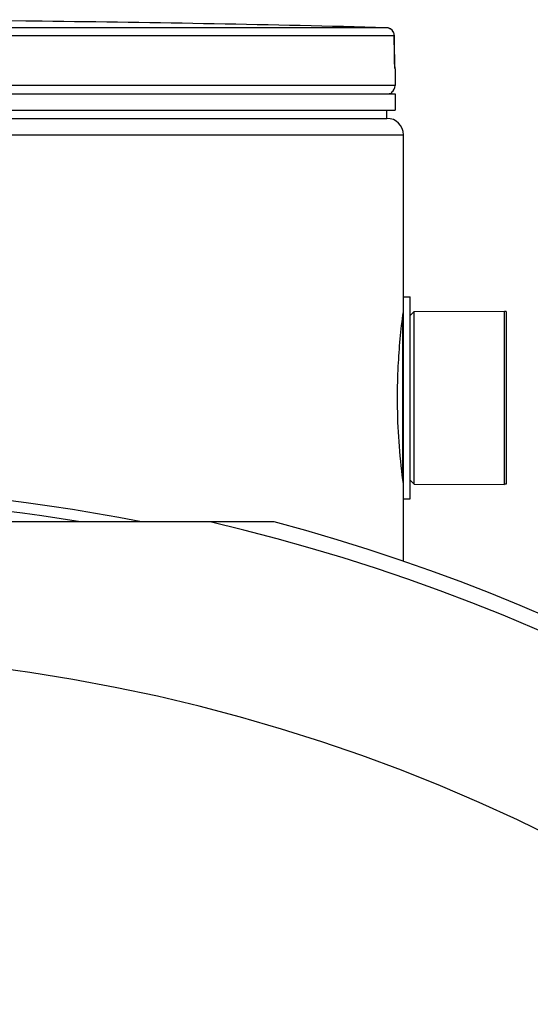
# Model space of a CAD drawing. Header units: millimetres. Extents: x 0 to 420, y 0 to 297.
# Tile 35 of 37: x 367.56 to 373.77, y 248.4 to 260.38. Entities that reach past the tile are written whole.
import ezdxf

# ---------------------------------------------------------------- set-up
doc = ezdxf.new("R2010")
doc.units = ezdxf.units.MM
doc.header["$LTSCALE"] = 23.1
doc.layers.get('0').update_dxf_attribs({"linetype": 'CONTINUOUS'})
doc.layers.add('01_GLOBAL', color=7, linetype='CONTINUOUS')
doc.layers.add('AXES_REF', color=7, linetype='CONTINUOUS')

msp = doc.modelspace()

# ---------------------------------------------------------------- linework, layer by layer
at = {"color": 9, "linetype": 'Continuous'}
for p, q in [((367.632, 260.362), (367.632, 260.362)), ((372.02, 260.281), (364.916, 260.281)), ((372.117, 260.181), (364.921, 260.181)), ((372.117, 260.181), (372.118, 260.182)), ((372.119, 259.956), (372.117, 260.181)), ((372.119, 259.956), (372.119, 259.957)), ((372.128, 259.781), (372.126, 259.781)), ((372.128, 259.578), (356.928, 259.578)), ((372.055, 259.482), (372.088, 259.482)), ((372.218, 256.752), (372.218, 254.804))]:
    msp.add_line(p, q, dxfattribs=at)
at = {"color": 7, "linetype": 'Continuous'}
for p, q in [((367.832, 260.359), (367.632, 260.362)), ((372.119, 259.94), (372.118, 260.182)), ((372.119, 259.923), (372.119, 259.944)), ((372.12, 259.908), (372.119, 259.928)), ((372.12, 259.893), (372.12, 259.912)), ((372.12, 259.879), (372.12, 259.897)), ((372.121, 259.863), (372.12, 259.883)), ((372.121, 259.851), (372.121, 259.866)), ((372.122, 259.841), (372.121, 259.854)), ((372.122, 259.831), (372.121, 259.843)), ((372.122, 259.823), (372.122, 259.833)), ((372.123, 259.81), (372.122, 259.829)), ((372.123, 259.812), (372.123, 259.819)), ((372.123, 259.807), (372.123, 259.812)), ((372.128, 259.781), (372.128, 259.578)), ((356.928, 259.478), (372.128, 259.478)), ((372.088, 259.478), (372.088, 259.482)), ((372.128, 259.478), (372.128, 259.278)), ((356.928, 259.278), (372.128, 259.278)), ((372.028, 259.178), (372.028, 259.278)), ((357.028, 259.178), (372.028, 259.178)), ((372.228, 254.548), (372.228, 257.008)), ((372.228, 257.008), (372.308, 257.008)), ((372.308, 254.548), (372.308, 257.008)), ((372.358, 256.828), (373.458, 256.833)), ((373.458, 254.723), (373.458, 256.833)), ((372.308, 256.778), (372.358, 256.828)), ((372.358, 254.728), (372.358, 256.828)), ((372.308, 254.778), (372.358, 254.728)), ((372.358, 254.728), (373.458, 254.723)), ((372.228, 254.548), (372.308, 254.548)), ((370.657, 254.268), (358.399, 254.268))]:
    msp.add_line(p, q, dxfattribs=at)
for points in [[(367.678, 260.361), (367.633, 260.362), (367.632, 260.362)], [(372.124, 259.8), (372.124, 259.799), (372.124, 259.798), (372.124, 259.798), (372.124, 259.798), (372.124, 259.798), (372.124, 259.799), (372.124, 259.801), (372.124, 259.802), (372.124, 259.804), (372.123, 259.807)]]:
    msp.add_lwpolyline(points, dxfattribs=at)
for centre, radius, start, end in [((364.528, -28.472), 288.85, 89.3842, 90.6158), ((364.528, -28.472), 288.85, 88.51363, 89.34452), ((372.018, 260.181), 0.1, 0.4714, 88.5097), ((372.028, 259.781), 0.1, 0, 16.9474), ((372.028, 259.578), 0.1, 304.2644, 360), ((372.062, 259.482), 0.026, 0, 31.3783), ((364.528, 231.318), 23.39, 78.8699, 101.1301), ((364.528, 231.318), 23.754, 14.9526, 75.0474)]:
    msp.add_arc(centre, radius, start, end, dxfattribs=at)
at = {"color": 9, "linetype": 'Continuous'}
for centre, radius, start, end in [((372.018, 260.186), 0.0951, 80.773, 88.4616), ((372.017, 260.182), 0.099, 79.0843, 80.8147), ((372.017, 260.18), 0.101, 73.5209, 79.0707), ((372.016, 260.178), 0.103, 71.9797, 73.5335), ((372.016, 260.177), 0.104, 65.3471, 71.9745), ((372.016, 260.178), 0.103, 58.802, 65.3574), ((375.588, 259.973), 3.47, 180.2832, 182.0532), ((364.528, 231.318), 23.258, 80.6716, 99.3284), ((364.528, 231.318), 23.565, 13.1224, 76.8776)]:
    msp.add_arc(centre, radius, start, end, dxfattribs=at)
msp.add_open_spline([(372.117, 260.181), (372.117, 260.214), (372.098, 260.249), (372.07, 260.266)], degree=3, dxfattribs=at)
for points, knots in [([(372.126, 259.781), (372.12, 259.781), (372.129, 259.817), (372.122, 259.832), (372.121, 259.849)], [0, 0, 0, 0, 0.262647, 1, 1, 1, 1]), ([(372.126, 259.781), (372.126, 259.784), (372.126, 259.79), (372.125, 259.796), (372.124, 259.799)], [0, 0, 0, 0, 0.497732, 1, 1, 1, 1])]:
    msp.add_open_spline(points, degree=3, knots=knots, dxfattribs=at)
at = {"color": 7, "linetype": 'Continuous'}
for points, knots in [([(372.156, 255.778), (372.156, 255.906), (372.165, 256.256), (372.197, 256.605), (372.227, 256.825)], [0, 0, 0, 0, 0.365681, 1, 1, 1, 1]), ([(372.227, 254.731), (372.223, 254.765), (372.178, 255.112), (372.156, 255.462), (372.156, 255.778)], [0, 0, 0, 0, 0.097236, 1, 1, 1, 1])]:
    msp.add_open_spline(points, degree=3, knots=knots, dxfattribs=at)
at = {"layer": '01_GLOBAL', "color": 7, "linetype": 'Continuous'}
for p, q in [((357.028, 259.178), (372.028, 259.178)), ((372.228, 257.008), (372.228, 258.978)), ((372.228, 253.79), (372.228, 254.548))]:
    msp.add_line(p, q, dxfattribs=at)
at = {"layer": '01_GLOBAL', "color": 9, "linetype": 'Continuous'}
msp.add_line((356.828, 258.978), (372.228, 258.978), dxfattribs=at)
at = {"layer": '01_GLOBAL', "color": 7, "linetype": 'Continuous'}
msp.add_arc((372.028, 258.978), 0.2, 0, 90, dxfattribs=at)
at = {"layer": 'AXES_REF', "color": 7, "linetype": 'Continuous'}
for p, q in [((373.478, 256.828), (373.458, 256.828)), ((373.478, 256.828), (373.478, 254.728)), ((373.478, 254.728), (373.458, 254.728))]:
    msp.add_line(p, q, dxfattribs=at)
at = {"layer": 'AXES_REF', "color": 9, "linetype": 'Continuous'}
msp.add_arc((364.528, 231.318), 21.351, 94.1936, 85.8064, dxfattribs=at)

doc.saveas('drawing.dxf')
